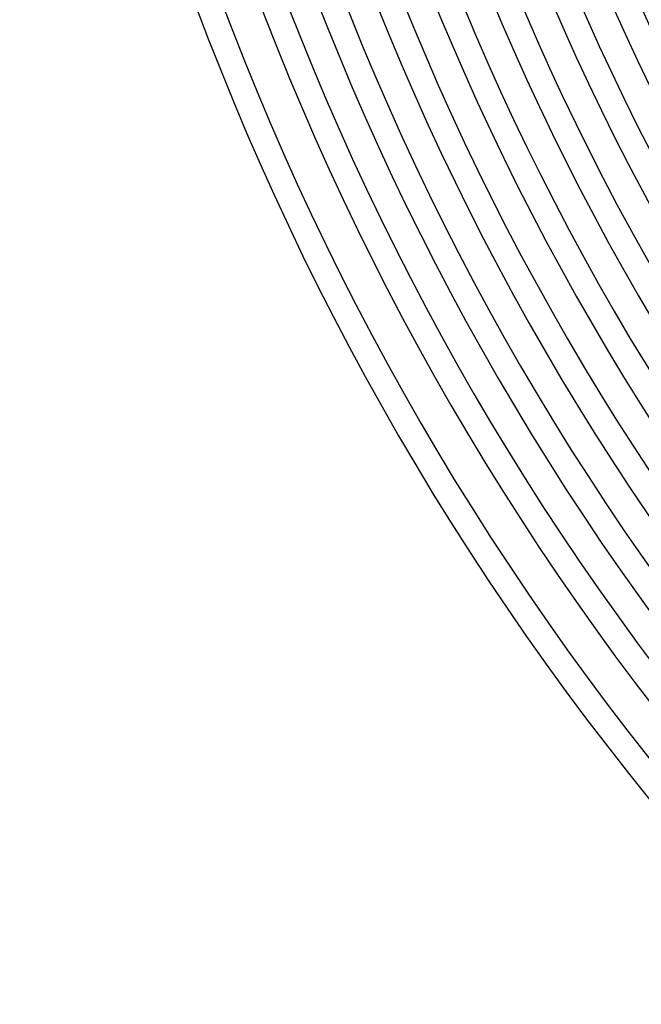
# Model space of a CAD drawing. Header units: millimetres. Extents: x -485 to 485, y -485 to 485.
# Tile 1 of 110: x -440 to -343, y -310 to -156. Entities that reach past the tile are written whole.
import ezdxf

# ---------------------------------------------------------------- set-up
doc = ezdxf.new("R2010")
doc.units = ezdxf.units.MM
doc.layers.add('THICK', color=7, linetype='Continuous')

msp = doc.modelspace()

# ---------------------------------------------------------------- linework, layer by layer
at = {"layer": 'THICK'}
for radius, start, end in [(426.5, 180.1688, 224.8311), (418, 180.1875, 224.8125), (409.5, 180.2049, 224.7951), (440, 180.2604, 224.7396), (436, 180.242, 224.758), (430.5, 180.2662, 224.7338), (422, 180.2716, 224.7284), (413.5, 180.2771, 224.7229), (405, 180.283, 224.717), (401, 180.2213, 224.7787), (396.5, 180.289, 224.711), (392.5, 180.237, 224.7631), (388, 180.2953, 224.7047), (384, 180.252, 224.748), (379.5, 180.3019, 224.698), (375.5, 180.2665, 224.7335), (371, 180.3089, 224.6911), (367, 180.2806, 224.7195), (362.5, 180.3161, 224.6839), (358.5, 180.2943, 224.7058), (354, 180.3237, 224.6763), (350, 180.3077, 224.6923), (345.5, 180.3317, 224.6683)]:
    msp.add_arc((0, 0), radius, start, end, dxfattribs=at)

doc.saveas('drawing.dxf')
